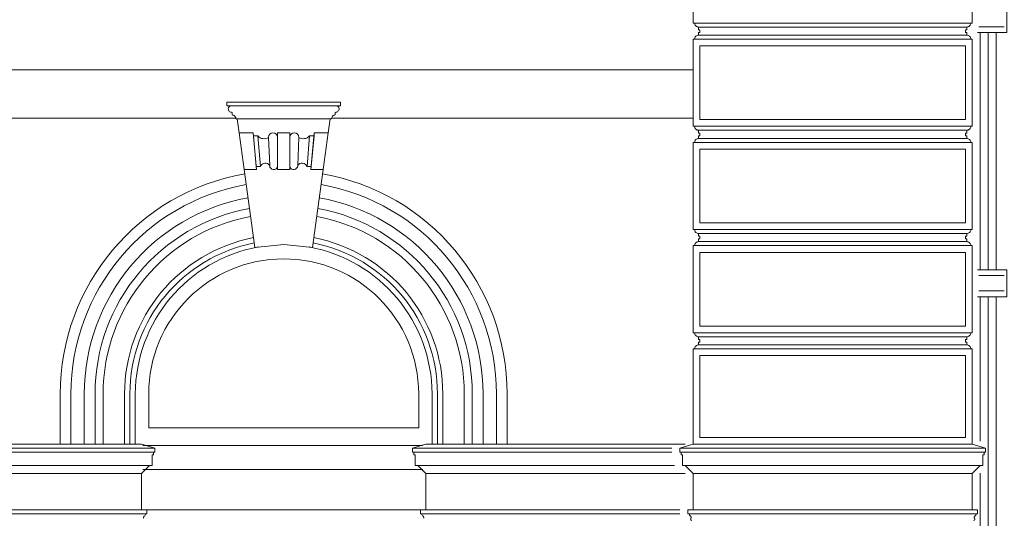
# Model space of a CAD drawing. Extents: x 0 to 286551, y -50 to 581131.
# Tile 186 of 207: x 273994 to 277666, y 557906 to 559766. Entities that reach past the tile are written whole.
import ezdxf

# ---------------------------------------------------------------- set-up
doc = ezdxf.new("R2010")
doc.units = 0
doc.header["$MEASUREMENT"] = 0
doc.layers.add('0.15 GRIJS', color=252, linetype='CONTINUOUS', lineweight=15)

msp = doc.modelspace()

# ---------------------------------------------------------------- linework, layer by layer
at = {"layer": '0.15 GRIJS'}
for p, q in [((277526.5, 559738.2), (276526.5, 559738.2)), ((276526.5, 559708.2), (277526.5, 559708.2)), ((277526.5, 559353.2), (276526.5, 559353.2)), ((276526.5, 559323.2), (277526.5, 559323.2)), ((277526.5, 558968.2), (276526.5, 558968.2)), ((276526.5, 558938.2), (277526.5, 558938.2)), ((277526.5, 558583.2), (276526.5, 558583.2)), ((276526.5, 558553.2), (277526.5, 558553.2)), ((274469, 557938.2), (274449, 557938.2)), ((274469, 557923.2), (274469, 557938.2)), ((275489, 557923.2), (275489, 557938.2)), ((275489, 557938.2), (275509, 557938.2)), ((276486.5, 557923.2), (276486.5, 557938.2)), ((276486.5, 557938.2), (276506.5, 557938.2)), ((277566.5, 557938.2), (277546.5, 557938.2)), ((277566.5, 557923.2), (277566.5, 557938.2)), ((274464, 557923.2), (274469, 557923.2)), ((275494, 557923.2), (275489, 557923.2)), ((276491.5, 557923.2), (276486.5, 557923.2)), ((277561.5, 557923.2), (277566.5, 557923.2))]:
    msp.add_line(p, q, dxfattribs=at)
for points in [[(276506.5, 560078.2), (277546.5, 560078.2), (277546.5, 559753.2), (276506.5, 559753.2)], [(276506.5, 559693.2), (277546.5, 559693.2), (277546.5, 559368.2), (276506.5, 559368.2)], [(276531.5, 559668.2), (277521.5, 559668.2), (277521.5, 559393.2), (276531.5, 559393.2)], [(274767.6, 559443.9), (274767.6, 559458.2), (275190.4, 559458.2), (275190.4, 559443.9)], [(274831.7, 559207.2), (274813, 559343.7), (274864.8, 559343.7), (274877.7, 559207.2)], [(274892, 559218.6), (274882.9, 559332.4), (274865.9, 559332.4), (274876.6, 559218.6)], [(274956.2, 559207.2), (274956.2, 559343.7), (275001.8, 559343.7), (275001.8, 559207.2)], [(275001.8, 559207.2), (275001.8, 559343.7), (274956.2, 559343.7), (274956.2, 559207.2)], [(275066, 559218.6), (275075.1, 559332.4), (275092.1, 559332.4), (275081.4, 559218.6)], [(275126.3, 559207.2), (275145, 559343.7), (275093.2, 559343.7), (275080.3, 559207.2)], [(276506.5, 559308.2), (277546.5, 559308.2), (277546.5, 558983.2), (276506.5, 558983.2)], [(276531.5, 559283.2), (277521.5, 559283.2), (277521.5, 559008.2), (276531.5, 559008.2)], [(276506.5, 558923.2), (277546.5, 558923.2), (277546.5, 558598.2), (276506.5, 558598.2)], [(276531.5, 558898.2), (277521.5, 558898.2), (277521.5, 558623.2), (276531.5, 558623.2)], [(276506.5, 558538.2), (277546.5, 558538.2), (277546.5, 558183.2), (276506.5, 558183.2)], [(276531.5, 558513.2), (277521.5, 558513.2), (277521.5, 558208.2), (276531.5, 558208.2)]]:
    msp.add_lwpolyline(points, close=True, dxfattribs=at)
for points in [[(277566.5, 559817.9), (277666.5, 559817.9), (277676.5, 559817.9), (277676.5, 559717.9), (277566.5, 559717.9)], [(277666.5, 559739.1), (277570.9, 559739.1)], [(277576.5, 558832.9), (277576.5, 559717.9)], [(277606.5, 558832.9), (277606.5, 559717.9)], [(277636.5, 558832.9), (277636.5, 559717.9)], [(273672.5, 559578.2), (276506.5, 559578.2)], [(274800.9, 559398.2), (273672.5, 559398.2)], [(275157.1, 559398.2), (276506.5, 559398.2)], [(277566.5, 558832.9), (277666.5, 558832.9), (277676.5, 558832.9), (277676.5, 558732.9), (277566.5, 558732.9)], [(277666.5, 558811.6), (277570.9, 558811.6)], [(277666.5, 558754.1), (277570.9, 558754.1)], [(277576.5, 558193.6), (277576.5, 558732.9)], [(277606.5, 557847.9), (277606.5, 558732.9)], [(277636.5, 557847.9), (277636.5, 558732.9)], [(274499, 558168.2), (274449, 558183.2), (273909, 558183.2)], [(273909, 558168.2), (274499, 558168.2), (274499, 558153.2), (273909, 558153.2)], [(274449, 557938.2), (274449, 558073.2), (274479, 558103.2), (274489, 558103.2), (274489, 558143.2), (274494, 558143.2), (274494, 558153.2)], [(274454, 558178.2), (275498.3, 558178.2)], [(275459, 558168.2), (275509, 558183.2), (276476.5, 558183.2)], [(276426.5, 558168.2), (275459, 558168.2), (275459, 558153.2), (276426.5, 558153.2)], [(275509, 557938.2), (275509, 558073.2), (275479, 558103.2), (275469, 558103.2), (275469, 558143.2), (275464, 558143.2), (275464, 558153.2)], [(276456.5, 558168.2), (276506.5, 558183.2), (277026.5, 558183.2)], [(277026.5, 558168.2), (276456.5, 558168.2), (276456.5, 558153.2), (277026.5, 558153.2)], [(276506.5, 557938.2), (276506.5, 558073.2), (276476.5, 558103.2), (276466.5, 558103.2), (276466.5, 558143.2), (276461.5, 558143.2), (276461.5, 558153.2)], [(277596.5, 558168.2), (277546.5, 558183.2), (277026.5, 558183.2)], [(277026.5, 558168.2), (277596.5, 558168.2), (277596.5, 558153.2), (277026.5, 558153.2)], [(277546.5, 557938.2), (277546.5, 558073.2), (277576.5, 558103.2), (277586.5, 558103.2), (277586.5, 558143.2), (277591.5, 558143.2), (277591.5, 558153.2)], [(274479, 558103.2), (273909, 558103.2)], [(274454, 558088.2), (275498.3, 558088.2)], [(275479, 558103.2), (276436.5, 558103.2)], [(276476.5, 558103.2), (277026.5, 558103.2)], [(277576.5, 558103.2), (277026.5, 558103.2)], [(277576.5, 557847.9), (277576.5, 558075.3)], [(273909, 558073.2), (274449, 558073.2)], [(276476.5, 558073.2), (275509, 558073.2)], [(277026.5, 558073.2), (276506.5, 558073.2)], [(277026.5, 558073.2), (277546.5, 558073.2)], [(273909, 557938.2), (274469, 557938.2), (274469, 557923.2), (273909, 557923.2)], [(274469, 557938.2), (275489, 557938.2)], [(276456.5, 557938.2), (275489, 557938.2), (275489, 557923.2), (276456.5, 557923.2)], [(277026.5, 557938.2), (276486.5, 557938.2), (276486.5, 557923.2), (277026.5, 557923.2)], [(277026.5, 557938.2), (277566.5, 557938.2), (277566.5, 557923.2), (277026.5, 557923.2)]]:
    msp.add_lwpolyline(points, dxfattribs=at)
for points in [[(276526.5, 559718.2), (276531.5, 559718.2), (276531.5, 559728.2), (276526.5, 559728.2), (276526.5, 559738.2, -0.414214), (276511.5, 559753.2), (277541.5, 559753.2, -0.414214), (277526.5, 559738.2), (277526.5, 559728.2), (277521.5, 559728.2), (277521.5, 559718.2), (277526.5, 559718.2), (277526.5, 559708.2, -0.414214), (277541.5, 559693.2), (276511.5, 559693.2, -0.414214), (276526.5, 559708.2)], [(275152.2, 559396.1), (274805.8, 559396.1), (274801.1, 559396.1, 0.414214), (274786.7, 559410.4), (274786.7, 559420, -0.414214), (274772.4, 559434.3, -0.414214), (274781.9, 559443.9), (274767.6, 559443.9), (274767.6, 559458.2), (275190.4, 559458.2), (275190.4, 559443.9), (275176.1, 559443.9, -0.414214), (275185.6, 559434.3, -0.414214), (275171.3, 559420), (275171.3, 559410.4, 0.414214), (275156.9, 559396.1)], [(274805.8, 559396.1), (274813, 559343.7), (274864.8, 559343.7), (274865.9, 559332.4), (274882.9, 559332.4, 0.381043), (274922.1, 559326.7, -1), (274956.2, 559326.7), (274956.2, 559343.7), (275001.8, 559343.7), (275001.8, 559326.7, -1), (275035.9, 559326.7, 0.381043), (275075.1, 559332.4), (275092.1, 559332.4), (275093.2, 559343.7), (275145, 559343.7), (275152.2, 559396.1)], [(276526.5, 559333.2), (276531.5, 559333.2), (276531.5, 559343.2), (276526.5, 559343.2), (276526.5, 559353.2, -0.414214), (276511.5, 559368.2), (277541.5, 559368.2, -0.414214), (277526.5, 559353.2), (277526.5, 559343.2), (277521.5, 559343.2), (277521.5, 559333.2), (277526.5, 559333.2), (277526.5, 559323.2, -0.414214), (277541.5, 559308.2), (276511.5, 559308.2, -0.414214), (276526.5, 559323.2)], [(274922.1, 559326.7, -1), (274956.2, 559326.7), (274956.2, 559219.4, -0.920634), (274926.8, 559221.8)], [(275035.9, 559326.7, 1), (275001.8, 559326.7), (275001.8, 559219.4, 0.920634), (275031.2, 559221.8)], [(274926.8, 559221.8, 0.608446), (274892, 559218.6), (274876.6, 559218.6), (274877.7, 559207.2), (274831.7, 559207.2), (274871.7, 558915.8), (274979, 558927.4), (275086.3, 558915.8), (275126.3, 559207.2), (275080.3, 559207.2), (275081.4, 559218.6), (275066, 559218.6, 0.608446), (275031.2, 559221.8, -0.920634), (275001.8, 559219.4), (275001.8, 559207.2), (274956.2, 559207.2), (274956.2, 559219.4, -0.920634)], [(276526.5, 558948.2), (276531.5, 558948.2), (276531.5, 558958.2), (276526.5, 558958.2), (276526.5, 558968.2, -0.414214), (276511.5, 558983.2), (277541.5, 558983.2, -0.414214), (277526.5, 558968.2), (277526.5, 558958.2), (277521.5, 558958.2), (277521.5, 558948.2), (277526.5, 558948.2), (277526.5, 558938.2, -0.414214), (277541.5, 558923.2), (276511.5, 558923.2, -0.414214), (276526.5, 558938.2)], [(275482.5, 558243.7), (275482.5, 558370.2, 1), (274475.5, 558370.2), (274475.5, 558243.7)], [(276526.5, 558563.2), (276531.5, 558563.2), (276531.5, 558573.2), (276526.5, 558573.2), (276526.5, 558583.2, -0.414214), (276511.5, 558598.2), (277541.5, 558598.2, -0.414214), (277526.5, 558583.2), (277526.5, 558573.2), (277521.5, 558573.2), (277521.5, 558563.2), (277526.5, 558563.2), (277526.5, 558553.2, -0.414214), (277541.5, 558538.2), (276511.5, 558538.2, -0.414214), (276526.5, 558553.2)]]:
    msp.add_lwpolyline(points, format="xyb", close=True, dxfattribs=at)
for points in [[(274833.9, 559191, 0.36386), (274145.5, 558370.2), (274145.5, 558183.2)], [(275124.1, 559191, -0.36386), (275812.5, 558370.2), (275812.5, 558183.2)], [(274839.4, 559151.3, 0.363307), (274185.5, 558370.2), (274185.5, 558183.2)], [(275118.6, 559151.3, -0.363307), (275772.5, 558370.2), (275772.5, 558183.2)], [(274846.2, 559101.8, 0.362532), (274235.5, 558370.2), (274235.5, 558183.2)], [(275111.8, 559101.8, -0.362532), (275722.5, 558370.2), (275722.5, 558183.2)], [(274851.6, 559062.1, 0.361833), (274275.5, 558370.2), (274275.5, 558183.2)], [(274855.7, 559032.3, 0.361254), (274305.5, 558370.2), (274305.5, 558183.2)], [(275102.3, 559032.3, -0.361254), (275652.5, 558370.2), (275652.5, 558183.2)], [(275106.4, 559062.1, -0.361833), (275682.5, 558370.2), (275682.5, 558183.2)], [(274866.6, 558953, 0.359426), (274385.5, 558370.2), (274385.5, 558183.2)], [(274869.3, 558933.1, 0.35889), (274405.5, 558370.2), (274405.5, 558183.2)], [(275088.7, 558933.1, -0.35889), (275552.5, 558370.2), (275552.5, 558183.2)], [(275091.4, 558953, -0.359426), (275572.5, 558370.2), (275572.5, 558183.2)], [(274884, 558918.2, 0.360482), (274425.5, 558370.2), (274425.5, 558183.2)], [(275074, 558918.2, -0.360482), (275532.5, 558370.2), (275532.5, 558183.2)]]:
    msp.add_lwpolyline(points, format="xyb", dxfattribs=at)
for centre, radius, start, end in [((274461.1, 557910.1), 4.91, 119.0247, 228.1908), ((274454, 557923.2), 10, 298.1104, 0), ((275504, 557923.2), 10, 180, 241.8896), ((275496.9, 557910.1), 4.91, 311.8092, 60.9753), ((276501.5, 557923.2), 10, 180, 241.8896), ((276501.5, 557903.2), 5, 139.8288, 270), ((276494.4, 557910.1), 4.91, 311.8092, 60.9753), ((277551.5, 557903.2), 5, 270, 40.1712), ((277558.6, 557910.1), 4.91, 119.0247, 228.1908), ((277551.5, 557923.2), 10, 298.1104, 0)]:
    msp.add_arc(centre, radius, start, end, dxfattribs=at)

doc.saveas('drawing.dxf')
